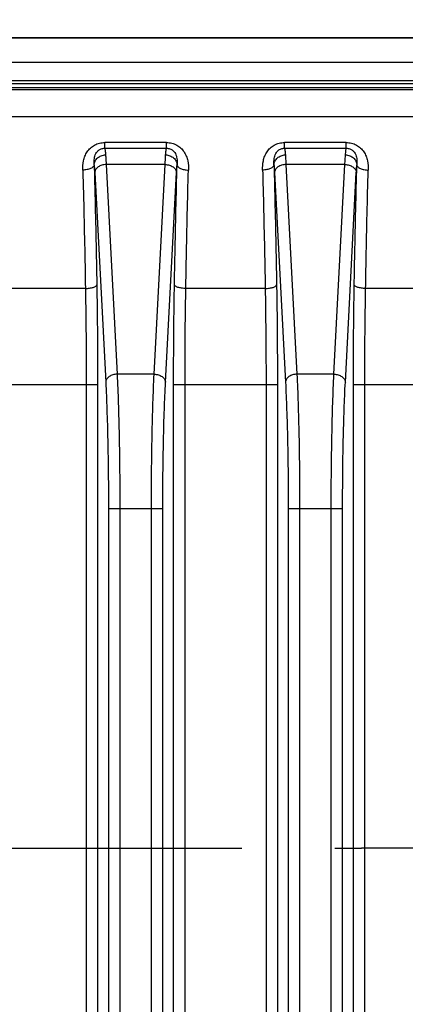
# Model space of a CAD drawing. Header units: millimetres. Extents: x 91 to 530, y 134 to 288.
# Tile 26 of 31: x 468 to 478, y 242 to 267. Entities that reach past the tile are written whole.
import ezdxf

# ---------------------------------------------------------------- set-up
doc = ezdxf.new("R2010")
doc.units = ezdxf.units.MM
doc.header["$LTSCALE"] = 32.67
doc.header["$PDMODE"] = 3
doc.header["$PDSIZE"] = 8
doc.linetypes.add('CENTER', pattern=[0.6, 0.375, -0.075, 0.075, -0.075])
doc.layers.get('0').update_dxf_attribs({"linetype": 'CONTINUOUS'})
doc.layers.get('Defpoints').update_dxf_attribs({"linetype": 'CONTINUOUS'})
for name, color, linetype in [('00_COMPONENTS', 7, 'CONTINUOUS'), ('03_ALL_AXES', 7, 'CONTINUOUS'), ('51__DRAFT_DIMS', 7, 'CONTINUOUS')]:
    doc.layers.add(name, color=color, linetype=linetype)
doc.styles.get("Standard").update_dxf_attribs({"font": 'Roboto-Regular.ttf'})
doc.dimstyles.new('DIMSTYLE_2', dxfattribs={"dimtxt": 3, "dimasz": 3, "dimexe": 2.5, "dimexo": 0.5, "dimgap": 0.75, "dimtad": 1, "dimdsep": 46, "dimtxsty": 'STANDARD', "dimblk": '_FILLED', "dimblk1": '_FILLED', "dimblk2": '_FILLED', "dimcen": 0.09, "dimclrt": 3, "dimazin": 2, "dimtp": 0.3, "dimtm": 0.3, "dimtfac": 1, "dimtofl": 0, "dimtmove": 0, "dimatfit": 3, "dimldrblk": '_FILLED', "dimfxl": 1, "dimtolj": 1, "dimarcsym": 0})
doc.dimstyles.new('DIMSTYLE_5', dxfattribs={"dimtxt": 3, "dimasz": 3, "dimexe": 2.5, "dimexo": 0.5, "dimgap": 0.75, "dimtad": 1, "dimdec": 1, "dimdsep": 46, "dimtxsty": 'STANDARD', "dimblk": '_FILLED', "dimblk1": '_FILLED', "dimblk2": '_FILLED', "dimcen": 0.09, "dimclrt": 3, "dimazin": 2, "dimtp": 0.2, "dimtm": 0.2, "dimtfac": 1, "dimtdec": 1, "dimtofl": 0, "dimtmove": 0, "dimatfit": 3, "dimldrblk": '_FILLED', "dimfxl": 1, "dimtolj": 1, "dimarcsym": 0})

# ---------------------------------------------------------------- blocks, each defined once
blk = doc.blocks.new('_FILLED')
at = {"color": 0, "linetype": 'ByBlock'}
blk.add_solid([(0, 0), (-1, 0.1667), (-1, -0.1667)], dxfattribs=at)
blk = doc.blocks.new('*D11')
at = {"layer": '51__DRAFT_DIMS', "color": 0, "lineweight": -2}
for p, q in [((461.94, 251.775), (461.94, 277.373)), ((485.59, 251.581), (485.59, 277.373)), ((464.94, 274.873), (482.59, 274.873))]:
    blk.add_line(p, q, dxfattribs=at)
at = {"layer": 'Defpoints', "color": 0}
for p in [(485.59, 274.873), (461.94, 251.275), (485.59, 251.081)]:
    blk.add_point(p, dxfattribs=at)
at = {"layer": '51__DRAFT_DIMS', "color": 0, "linetype": 'ByBlock', "lineweight": -2, "xscale": 3, "yscale": 3, "zscale": 3, "rotation": 180}
blk.add_blockref('_FILLED', (461.94, 274.873), dxfattribs=at)
at = {"layer": '51__DRAFT_DIMS', "color": 0, "linetype": 'ByBlock', "lineweight": -2, "xscale": 3, "yscale": 3, "zscale": 3}
blk.add_blockref('_FILLED', (485.59, 274.873), dxfattribs=at)
at = {"layer": '51__DRAFT_DIMS', "color": 3, "insert": (473.715, 279.623), "char_height": 3, "attachment_point": 2, "line_spacing_factor": 0.9}
blk.add_mtext('\\A1;23.7', dxfattribs=at)
blk = doc.blocks.new('*D13')
at = {"layer": '51__DRAFT_DIMS', "color": 0, "lineweight": -2}
for p, q in [((439.465, 258.399), (439.465, 285.764)), ((508.065, 256.046), (508.065, 285.764)), ((442.465, 283.264), (505.065, 283.264))]:
    blk.add_line(p, q, dxfattribs=at)
at = {"layer": 'Defpoints', "color": 0}
for p in [(508.065, 283.264), (439.465, 257.899), (508.065, 255.546)]:
    blk.add_point(p, dxfattribs=at)
at = {"layer": '51__DRAFT_DIMS', "color": 0, "linetype": 'ByBlock', "lineweight": -2, "xscale": 3, "yscale": 3, "zscale": 3, "rotation": 180}
blk.add_blockref('_FILLED', (439.465, 283.264), dxfattribs=at)
at = {"layer": '51__DRAFT_DIMS', "color": 0, "linetype": 'ByBlock', "lineweight": -2, "xscale": 3, "yscale": 3, "zscale": 3}
blk.add_blockref('_FILLED', (508.065, 283.264), dxfattribs=at)
at = {"layer": '51__DRAFT_DIMS', "color": 3, "insert": (473.727, 288.014), "char_height": 3, "attachment_point": 2, "line_spacing_factor": 0.9}
blk.add_mtext('\\A1;68.6', dxfattribs=at)

msp = doc.modelspace()

# ---------------------------------------------------------------- linework, layer by layer
at = {"layer": '00_COMPONENTS', "color": 7}
for p, q in [((499.593, 267.008), (447.937, 267.008)), ((449.865, 267.033), (497.665, 267.033)), ((498.696, 265.808), (448.834, 265.808))]:
    msp.add_line(p, q, dxfattribs=at)
at = {"layer": '00_COMPONENTS', "color": 4}
for p, q in [((448.834, 266.382), (498.696, 266.382)), ((448.834, 265.896), (498.696, 265.896)), ((498.743, 265.654), (448.787, 265.654)), ((498.696, 265.708), (448.834, 265.708)), ((498.743, 264.942), (448.787, 264.942)), ((470.586, 264.117), (470.586, 264.267)), ((472.213, 264.267), (470.586, 264.267)), ((472.213, 264.117), (472.213, 264.267)), ((475.316, 264.117), (475.316, 264.267)), ((476.943, 264.267), (475.316, 264.267)), ((476.943, 264.117), (476.943, 264.267)), ((470.586, 264.117), (472.213, 264.117)), ((475.316, 264.117), (476.943, 264.117)), ((470.623, 263.688), (470.912, 258.173)), ((472.176, 263.688), (470.623, 263.688)), ((471.887, 258.173), (472.176, 263.688)), ((475.353, 263.688), (475.642, 258.173)), ((476.906, 263.688), (475.353, 263.688)), ((476.617, 258.173), (476.906, 263.688)), ((470.324, 263.476), (470.613, 257.961)), ((472.187, 257.961), (472.476, 263.476)), ((475.054, 263.476), (475.343, 257.961)), ((476.917, 257.961), (477.206, 263.476)), ((470.079, 260.428), (467.991, 260.428)), ((474.809, 260.428), (472.721, 260.428)), ((479.539, 260.428), (477.451, 260.428)), ((471.887, 258.173), (470.912, 258.173)), ((476.617, 258.173), (475.642, 258.173)), ((467.669, 257.899), (470.4, 257.899)), ((470.101, 257.899), (470.101, 187.518)), ((470.4, 257.899), (470.4, 187.518)), ((472.399, 187.518), (472.399, 257.899)), ((472.399, 257.899), (475.13, 257.899)), ((472.699, 187.518), (472.699, 257.899)), ((474.831, 257.899), (474.831, 187.518)), ((475.13, 257.899), (475.13, 187.518)), ((477.129, 187.518), (477.129, 257.899)), ((477.129, 257.899), (479.86, 257.899)), ((477.429, 187.518), (477.429, 257.899)), ((470.685, 254.637), (470.685, 190.779)), ((470.685, 254.637), (472.115, 254.637)), ((470.984, 254.637), (470.984, 190.779)), ((471.815, 190.779), (471.815, 254.637)), ((472.115, 190.779), (472.115, 254.637)), ((475.415, 254.637), (475.415, 190.779)), ((475.415, 254.637), (476.845, 254.637)), ((475.714, 254.637), (475.714, 190.779)), ((476.545, 190.779), (476.545, 254.637)), ((476.845, 190.779), (476.845, 254.637))]:
    msp.add_line(p, q, dxfattribs=at)
for points, knots in [([(470.01, 263.541), (470.008, 263.624), (470.015, 263.75), (470.063, 263.911), (470.123, 264.025), (470.208, 264.125), (470.317, 264.205), (470.446, 264.256), (470.539, 264.267), (470.586, 264.267)], [0, 0, 0, 0, 0.239231, 0.359409, 0.481062, 0.605456, 0.733613, 0.865587, 1, 1, 1, 1]), ([(472.213, 264.267), (472.26, 264.267), (472.353, 264.256), (472.482, 264.205), (472.591, 264.125), (472.676, 264.025), (472.736, 263.911), (472.785, 263.75), (472.792, 263.624), (472.789, 263.541)], [0, 0, 0, 0, 0.134414, 0.266388, 0.394544, 0.518938, 0.64059, 0.760769, 1, 1, 1, 1]), ([(474.74, 263.541), (474.738, 263.624), (474.745, 263.75), (474.793, 263.911), (474.853, 264.025), (474.938, 264.125), (475.047, 264.205), (475.176, 264.256), (475.269, 264.267), (475.316, 264.267)], [0, 0, 0, 0, 0.239231, 0.35941, 0.481062, 0.605456, 0.733613, 0.865587, 1, 1, 1, 1]), ([(476.943, 264.267), (476.99, 264.267), (477.083, 264.256), (477.212, 264.205), (477.321, 264.125), (477.406, 264.025), (477.466, 263.911), (477.515, 263.75), (477.522, 263.624), (477.519, 263.541)], [0, 0, 0, 0, 0.134414, 0.266388, 0.394544, 0.518938, 0.640591, 0.760769, 1, 1, 1, 1]), ([(470.31, 263.678), (470.307, 263.723), (470.307, 263.79), (470.319, 263.879), (470.338, 263.944), (470.371, 264.008), (470.423, 264.065), (470.497, 264.107), (470.556, 264.117), (470.586, 264.117)], [0, 0, 0, 0, 0.227977, 0.340952, 0.455486, 0.574661, 0.703121, 0.845581, 1, 1, 1, 1]), ([(470.31, 263.678), (470.31, 263.695), (470.315, 263.729), (470.339, 263.795), (470.397, 263.868), (470.495, 263.925), (470.571, 263.94), (470.609, 263.941)], [0, 0, 0, 0, 0.116646, 0.235198, 0.479817, 0.736524, 1, 1, 1, 1]), ([(470.586, 264.117), (470.589, 264.109), (470.593, 264.089), (470.599, 264.051), (470.604, 264), (470.608, 263.962), (470.609, 263.941)], [0, 0, 0, 0, 0.139087, 0.353089, 0.640844, 1, 1, 1, 1]), ([(470.609, 263.941), (470.611, 263.923), (470.616, 263.839), (470.62, 263.754), (470.623, 263.688)], [0, 0, 0, 0, 0.2145, 1, 1, 1, 1]), ([(472.176, 263.688), (472.177, 263.712), (472.181, 263.796), (472.186, 263.881), (472.19, 263.941)], [0, 0, 0, 0, 0.284292, 1, 1, 1, 1]), ([(472.19, 263.941), (472.192, 263.962), (472.195, 264), (472.201, 264.051), (472.206, 264.089), (472.211, 264.109), (472.213, 264.117)], [0, 0, 0, 0, 0.359171, 0.646923, 0.860917, 1, 1, 1, 1]), ([(472.19, 263.941), (472.229, 263.94), (472.305, 263.925), (472.403, 263.868), (472.46, 263.795), (472.485, 263.729), (472.489, 263.695), (472.49, 263.678)], [0, 0, 0, 0, 0.263476, 0.520183, 0.764802, 0.883354, 1, 1, 1, 1]), ([(472.213, 264.117), (472.244, 264.117), (472.302, 264.107), (472.376, 264.065), (472.429, 264.008), (472.462, 263.944), (472.481, 263.879), (472.493, 263.79), (472.492, 263.723), (472.49, 263.678)], [0, 0, 0, 0, 0.154419, 0.29688, 0.425338, 0.544514, 0.659048, 0.772022, 1, 1, 1, 1]), ([(475.04, 263.678), (475.037, 263.723), (475.037, 263.79), (475.049, 263.879), (475.068, 263.944), (475.101, 264.008), (475.153, 264.065), (475.227, 264.107), (475.286, 264.117), (475.316, 264.117)], [0, 0, 0, 0, 0.227978, 0.340952, 0.455487, 0.574661, 0.703122, 0.845582, 1, 1, 1, 1]), ([(475.04, 263.678), (475.04, 263.695), (475.045, 263.729), (475.069, 263.795), (475.127, 263.868), (475.225, 263.925), (475.301, 263.94), (475.339, 263.941)], [0, 0, 0, 0, 0.116646, 0.235198, 0.479817, 0.736524, 1, 1, 1, 1]), ([(475.316, 264.117), (475.319, 264.109), (475.323, 264.089), (475.329, 264.051), (475.334, 264), (475.338, 263.962), (475.339, 263.941)], [0, 0, 0, 0, 0.139087, 0.353089, 0.640844, 1, 1, 1, 1]), ([(475.339, 263.941), (475.341, 263.923), (475.346, 263.839), (475.35, 263.754), (475.353, 263.688)], [0, 0, 0, 0, 0.2145, 1, 1, 1, 1]), ([(476.906, 263.688), (476.907, 263.712), (476.911, 263.796), (476.916, 263.881), (476.92, 263.941)], [0, 0, 0, 0, 0.284292, 1, 1, 1, 1]), ([(476.92, 263.941), (476.922, 263.962), (476.925, 264), (476.931, 264.051), (476.936, 264.089), (476.941, 264.109), (476.943, 264.117)], [0, 0, 0, 0, 0.359171, 0.646923, 0.860917, 1, 1, 1, 1]), ([(476.92, 263.941), (476.959, 263.94), (477.035, 263.925), (477.133, 263.868), (477.19, 263.795), (477.215, 263.729), (477.219, 263.695), (477.22, 263.678)], [0, 0, 0, 0, 0.263476, 0.520183, 0.764802, 0.883354, 1, 1, 1, 1]), ([(476.943, 264.117), (476.974, 264.117), (477.032, 264.107), (477.106, 264.065), (477.159, 264.008), (477.192, 263.944), (477.211, 263.879), (477.223, 263.79), (477.222, 263.723), (477.22, 263.678)], [0, 0, 0, 0, 0.15442, 0.29688, 0.425338, 0.544514, 0.659048, 0.772022, 1, 1, 1, 1]), ([(470.31, 263.678), (470.309, 263.669), (470.302, 263.65), (470.283, 263.625), (470.253, 263.602), (470.216, 263.582), (470.171, 263.565), (470.102, 263.547), (470.047, 263.542), (470.01, 263.541)], [0, 0, 0, 0, 0.07779, 0.166953, 0.271882, 0.393499, 0.530432, 0.679834, 1, 1, 1, 1]), ([(470.31, 263.678), (470.316, 263.422), (470.343, 262.369), (470.365, 261.317), (470.378, 260.52)], [0, 0, 0, 0, 0.243468, 1, 1, 1, 1]), ([(470.31, 263.678), (470.311, 263.664), (470.317, 263.597), (470.321, 263.529), (470.324, 263.476)], [0, 0, 0, 0, 0.214592, 1, 1, 1, 1]), ([(470.623, 263.688), (470.585, 263.687), (470.512, 263.676), (470.429, 263.637), (470.377, 263.594), (470.349, 263.557), (470.33, 263.518), (470.324, 263.49), (470.324, 263.476)], [0, 0, 0, 0, 0.284611, 0.551437, 0.674273, 0.789113, 0.896925, 1, 1, 1, 1]), ([(472.176, 263.688), (472.214, 263.687), (472.288, 263.676), (472.37, 263.637), (472.422, 263.594), (472.451, 263.557), (472.47, 263.518), (472.475, 263.49), (472.476, 263.476)], [0, 0, 0, 0, 0.284611, 0.551437, 0.674273, 0.789113, 0.896925, 1, 1, 1, 1]), ([(472.421, 260.52), (472.426, 260.79), (472.445, 261.843), (472.469, 262.895), (472.49, 263.678)], [0, 0, 0, 0, 0.256123, 1, 1, 1, 1]), ([(472.476, 263.476), (472.477, 263.495), (472.481, 263.563), (472.485, 263.63), (472.49, 263.678)], [0, 0, 0, 0, 0.284216, 1, 1, 1, 1]), ([(472.49, 263.678), (472.491, 263.669), (472.497, 263.65), (472.517, 263.625), (472.546, 263.602), (472.584, 263.582), (472.628, 263.565), (472.697, 263.547), (472.752, 263.542), (472.789, 263.541)], [0, 0, 0, 0, 0.077791, 0.166955, 0.271884, 0.393501, 0.530433, 0.679835, 1, 1, 1, 1]), ([(475.04, 263.678), (475.039, 263.669), (475.032, 263.65), (475.013, 263.625), (474.983, 263.602), (474.946, 263.582), (474.901, 263.565), (474.832, 263.547), (474.777, 263.542), (474.74, 263.541)], [0, 0, 0, 0, 0.07779, 0.166953, 0.271882, 0.393499, 0.530432, 0.679834, 1, 1, 1, 1]), ([(475.04, 263.678), (475.046, 263.422), (475.073, 262.369), (475.095, 261.317), (475.108, 260.52)], [0, 0, 0, 0, 0.243468, 1, 1, 1, 1]), ([(475.04, 263.678), (475.041, 263.664), (475.047, 263.597), (475.051, 263.529), (475.054, 263.476)], [0, 0, 0, 0, 0.214592, 1, 1, 1, 1]), ([(475.353, 263.688), (475.315, 263.687), (475.242, 263.676), (475.159, 263.637), (475.107, 263.594), (475.079, 263.557), (475.06, 263.518), (475.054, 263.49), (475.054, 263.476)], [0, 0, 0, 0, 0.284611, 0.551437, 0.674273, 0.789113, 0.896925, 1, 1, 1, 1]), ([(476.906, 263.688), (476.944, 263.687), (477.018, 263.676), (477.1, 263.637), (477.152, 263.594), (477.181, 263.557), (477.2, 263.518), (477.205, 263.49), (477.206, 263.476)], [0, 0, 0, 0, 0.284611, 0.551437, 0.674273, 0.789113, 0.896925, 1, 1, 1, 1]), ([(477.151, 260.52), (477.156, 260.79), (477.175, 261.843), (477.199, 262.895), (477.22, 263.678)], [0, 0, 0, 0, 0.256123, 1, 1, 1, 1]), ([(477.206, 263.476), (477.207, 263.495), (477.211, 263.563), (477.215, 263.63), (477.22, 263.678)], [0, 0, 0, 0, 0.284216, 1, 1, 1, 1]), ([(477.22, 263.678), (477.221, 263.669), (477.227, 263.65), (477.247, 263.625), (477.276, 263.602), (477.314, 263.582), (477.358, 263.565), (477.427, 263.547), (477.482, 263.542), (477.519, 263.541)], [0, 0, 0, 0, 0.077791, 0.166955, 0.271884, 0.393501, 0.530433, 0.679835, 1, 1, 1, 1]), ([(470.01, 263.541), (470.017, 263.288), (470.044, 262.251), (470.065, 261.213), (470.079, 260.428)], [0, 0, 0, 0, 0.243468, 1, 1, 1, 1]), ([(472.721, 260.428), (472.725, 260.693), (472.744, 261.731), (472.768, 262.769), (472.789, 263.541)], [0, 0, 0, 0, 0.256123, 1, 1, 1, 1]), ([(474.74, 263.541), (474.747, 263.288), (474.774, 262.251), (474.795, 261.213), (474.809, 260.428)], [0, 0, 0, 0, 0.243468, 1, 1, 1, 1]), ([(477.451, 260.428), (477.455, 260.693), (477.474, 261.731), (477.498, 262.769), (477.519, 263.541)], [0, 0, 0, 0, 0.256123, 1, 1, 1, 1]), ([(470.079, 260.428), (470.116, 260.428), (470.17, 260.432), (470.239, 260.444), (470.284, 260.455), (470.321, 260.469), (470.355, 260.486), (470.376, 260.506), (470.378, 260.52)], [0, 0, 0, 0, 0.343153, 0.501123, 0.643299, 0.765705, 0.865748, 1, 1, 1, 1]), ([(470.079, 260.428), (470.082, 260.222), (470.095, 259.379), (470.101, 258.536), (470.101, 257.899)], [0, 0, 0, 0, 0.244581, 1, 1, 1, 1]), ([(470.378, 260.52), (470.382, 260.306), (470.395, 259.433), (470.4, 258.559), (470.4, 257.899)], [0, 0, 0, 0, 0.244581, 1, 1, 1, 1]), ([(472.399, 257.899), (472.399, 258.121), (472.401, 258.995), (472.41, 259.868), (472.421, 260.52)], [0, 0, 0, 0, 0.253882, 1, 1, 1, 1]), ([(472.721, 260.428), (472.683, 260.428), (472.629, 260.432), (472.56, 260.444), (472.516, 260.455), (472.478, 260.469), (472.445, 260.486), (472.423, 260.506), (472.421, 260.52)], [0, 0, 0, 0, 0.343153, 0.501123, 0.643299, 0.765705, 0.865748, 1, 1, 1, 1]), ([(472.699, 257.899), (472.699, 258.113), (472.701, 258.956), (472.709, 259.799), (472.721, 260.428)], [0, 0, 0, 0, 0.253882, 1, 1, 1, 1]), ([(474.809, 260.428), (474.846, 260.428), (474.9, 260.432), (474.969, 260.444), (475.014, 260.455), (475.051, 260.469), (475.085, 260.486), (475.106, 260.506), (475.108, 260.52)], [0, 0, 0, 0, 0.343153, 0.501123, 0.643299, 0.765705, 0.865748, 1, 1, 1, 1]), ([(474.809, 260.428), (474.812, 260.222), (474.825, 259.379), (474.831, 258.536), (474.831, 257.899)], [0, 0, 0, 0, 0.244581, 1, 1, 1, 1]), ([(475.108, 260.52), (475.112, 260.306), (475.125, 259.433), (475.13, 258.559), (475.13, 257.899)], [0, 0, 0, 0, 0.244581, 1, 1, 1, 1]), ([(477.129, 257.899), (477.129, 258.121), (477.131, 258.995), (477.14, 259.868), (477.151, 260.52)], [0, 0, 0, 0, 0.253882, 1, 1, 1, 1]), ([(477.451, 260.428), (477.413, 260.428), (477.359, 260.432), (477.29, 260.444), (477.246, 260.455), (477.208, 260.469), (477.175, 260.486), (477.153, 260.506), (477.151, 260.52)], [0, 0, 0, 0, 0.343153, 0.501123, 0.643299, 0.765705, 0.865748, 1, 1, 1, 1]), ([(477.429, 257.899), (477.429, 258.113), (477.431, 258.956), (477.439, 259.799), (477.451, 260.428)], [0, 0, 0, 0, 0.253882, 1, 1, 1, 1]), ([(470.912, 258.173), (470.874, 258.172), (470.801, 258.16), (470.718, 258.121), (470.667, 258.078), (470.638, 258.042), (470.619, 258.002), (470.613, 257.974), (470.613, 257.961)], [0, 0, 0, 0, 0.284611, 0.551437, 0.674273, 0.789113, 0.896925, 1, 1, 1, 1]), ([(470.912, 258.173), (470.925, 257.92), (470.946, 257.38), (470.968, 256.527), (470.981, 255.6), (470.984, 254.962), (470.984, 254.637)], [0, 0, 0, 0, 0.214355, 0.458847, 0.724121, 1, 1, 1, 1]), ([(471.815, 254.637), (471.815, 254.962), (471.818, 255.6), (471.832, 256.527), (471.854, 257.38), (471.875, 257.92), (471.887, 258.173)], [0, 0, 0, 0, 0.275878, 0.541152, 0.785644, 1, 1, 1, 1]), ([(471.887, 258.173), (471.925, 258.172), (471.999, 258.16), (472.081, 258.121), (472.133, 258.078), (472.162, 258.042), (472.181, 258.002), (472.186, 257.974), (472.187, 257.961)], [0, 0, 0, 0, 0.284611, 0.551437, 0.674273, 0.789113, 0.896925, 1, 1, 1, 1]), ([(475.642, 258.173), (475.604, 258.172), (475.531, 258.16), (475.448, 258.121), (475.397, 258.078), (475.368, 258.042), (475.349, 258.002), (475.343, 257.974), (475.343, 257.961)], [0, 0, 0, 0, 0.284611, 0.551437, 0.674273, 0.789113, 0.896925, 1, 1, 1, 1]), ([(475.642, 258.173), (475.655, 257.92), (475.676, 257.38), (475.698, 256.527), (475.711, 255.6), (475.714, 254.962), (475.714, 254.637)], [0, 0, 0, 0, 0.214355, 0.458847, 0.724121, 1, 1, 1, 1]), ([(476.545, 254.637), (476.545, 254.962), (476.548, 255.6), (476.562, 256.527), (476.584, 257.38), (476.605, 257.92), (476.617, 258.173)], [0, 0, 0, 0, 0.275878, 0.541152, 0.785644, 1, 1, 1, 1]), ([(476.617, 258.173), (476.655, 258.172), (476.729, 258.16), (476.811, 258.121), (476.863, 258.078), (476.892, 258.042), (476.911, 258.002), (476.916, 257.974), (476.917, 257.961)], [0, 0, 0, 0, 0.284611, 0.551437, 0.674273, 0.789113, 0.896925, 1, 1, 1, 1]), ([(470.613, 257.961), (470.625, 257.723), (470.646, 257.215), (470.668, 256.413), (470.682, 255.543), (470.685, 254.943), (470.685, 254.637)], [0, 0, 0, 0, 0.214362, 0.458852, 0.724124, 1, 1, 1, 1]), ([(472.115, 254.637), (472.115, 254.943), (472.118, 255.543), (472.131, 256.413), (472.153, 257.215), (472.174, 257.723), (472.187, 257.961)], [0, 0, 0, 0, 0.275875, 0.541146, 0.785637, 1, 1, 1, 1]), ([(475.343, 257.961), (475.355, 257.723), (475.376, 257.215), (475.398, 256.413), (475.412, 255.543), (475.415, 254.943), (475.415, 254.637)], [0, 0, 0, 0, 0.214362, 0.458852, 0.724124, 1, 1, 1, 1]), ([(476.845, 254.637), (476.845, 254.943), (476.848, 255.543), (476.861, 256.413), (476.883, 257.215), (476.904, 257.723), (476.917, 257.961)], [0, 0, 0, 0, 0.275875, 0.541146, 0.785637, 1, 1, 1, 1])]:
    msp.add_open_spline(points, degree=3, knots=knots, dxfattribs=at)
at = {"layer": '03_ALL_AXES', "color": 1, "linetype": 'CENTER'}
for p in [(461.94, 245.708), (485.59, 245.708)]:
    msp.add_line(p, (477.34, 245.708), dxfattribs=at)

# ---------------------------------------------------------------- dimensions: what is measured, and where the dimension line sits
at = {"layer": '51__DRAFT_DIMS', "color": 4}
for base, p1, p2, dimstyle, picture, middle in [((508.065, 283.264), (439.465, 257.899), (508.065, 255.546), 'DIMSTYLE_2', '*D13', (473.727, 283.264)), ((485.589715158, 274.872622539), (461.939715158, 251.274700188), (485.589715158, 251.081274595), 'DIMSTYLE_5', '*D11', (473.714909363, 274.872622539))]:
    dim = msp.add_linear_dim(base=base, p1=p1, p2=p2, dimstyle=dimstyle, dxfattribs=at)
    dim.commit()
    dim.dimension.update_dxf_attribs({"geometry": picture, "text_midpoint": middle, "dimtype": 160})

doc.saveas('drawing.dxf')
